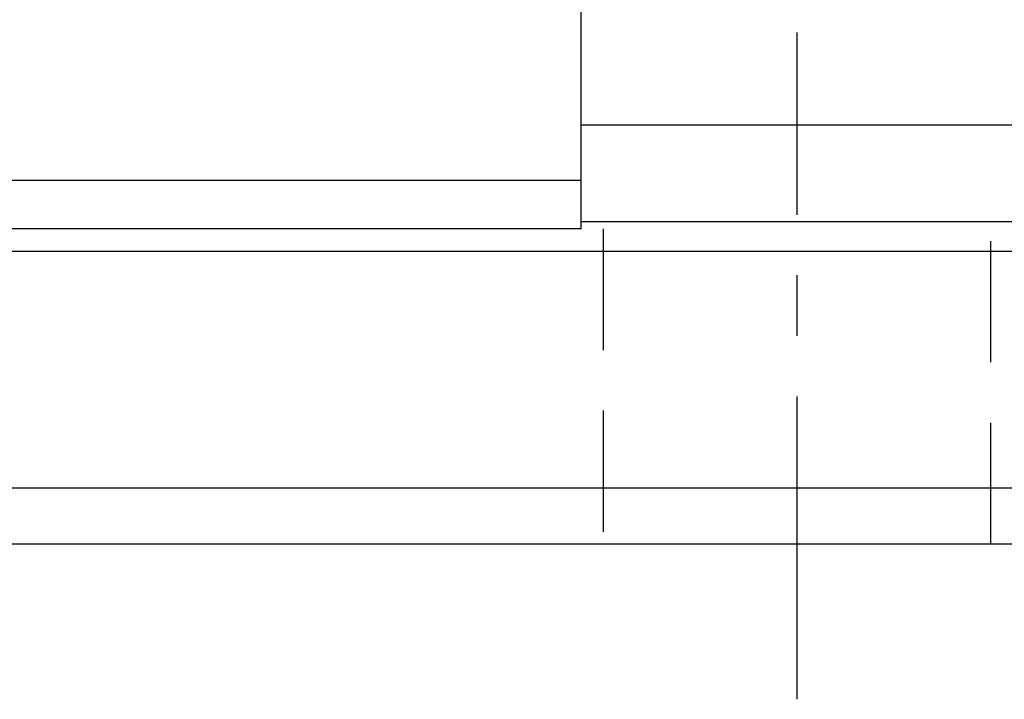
# Model space of a CAD drawing. Header units: millimetres. Extents: x 716 to 1311, y 158 to 389.
# Tile 48 of 55: x 1179 to 1219, y 182 to 210. Entities that reach past the tile are written whole.
import ezdxf

# ---------------------------------------------------------------- set-up
doc = ezdxf.new("R2010")
doc.units = ezdxf.units.MM
doc.header["$LTSCALE"] = 10
doc.linetypes.add('CENTER', pattern=[2, 1.25, -0.25, 0.25, -0.25])
doc.linetypes.add('DASHED', pattern=[0.75, 0.5, -0.25])
for name, color, linetype in [('2', 7, 'Continuous'), ('4', 7, 'Continuous'), ('CL', 1, 'CENTER'), ('OUT', 3, 'Continuous')]:
    doc.layers.add(name, color=color, linetype=linetype)

msp = doc.modelspace()

# ---------------------------------------------------------------- linework, layer by layer
at = {"layer": '2', "color": 0, "linetype": 'Continuous'}
for p, q in [((1201.958, 205.442), (1219.958, 205.442)), ((1201.958, 201.442), (1219.958, 201.442)), ((1004.465, 200.229), (1310.858, 200.229)), ((1000.052, 190.454), (1310.858, 190.454)), ((940.858, 188.142), (1310.858, 188.142))]:
    msp.add_line(p, q, dxfattribs=at)
at = {"layer": '2', "color": 0, "linetype": 'DASHED'}
for p, q in [((1202.858, 201.142), (1202.858, 188.142)), ((1218.858, 188.142), (1218.858, 201.142))]:
    msp.add_line(p, q, dxfattribs=at)
at = {"layer": '4', "color": 0, "linetype": 'Continuous'}
for p, q in [((1201.958, 203.142), (1045.858, 203.142)), ((1201.958, 201.142), (1045.858, 201.142))]:
    msp.add_line(p, q, dxfattribs=at)
at = {"layer": 'CL', "color": 0}
msp.add_line((1210.858, 181.73), (1210.858, 209.243), dxfattribs=at)
at = {"layer": 'OUT', "color": 0}
msp.add_line((1201.958, 201.142), (1201.958, 268.142), dxfattribs=at)

doc.saveas('drawing.dxf')
